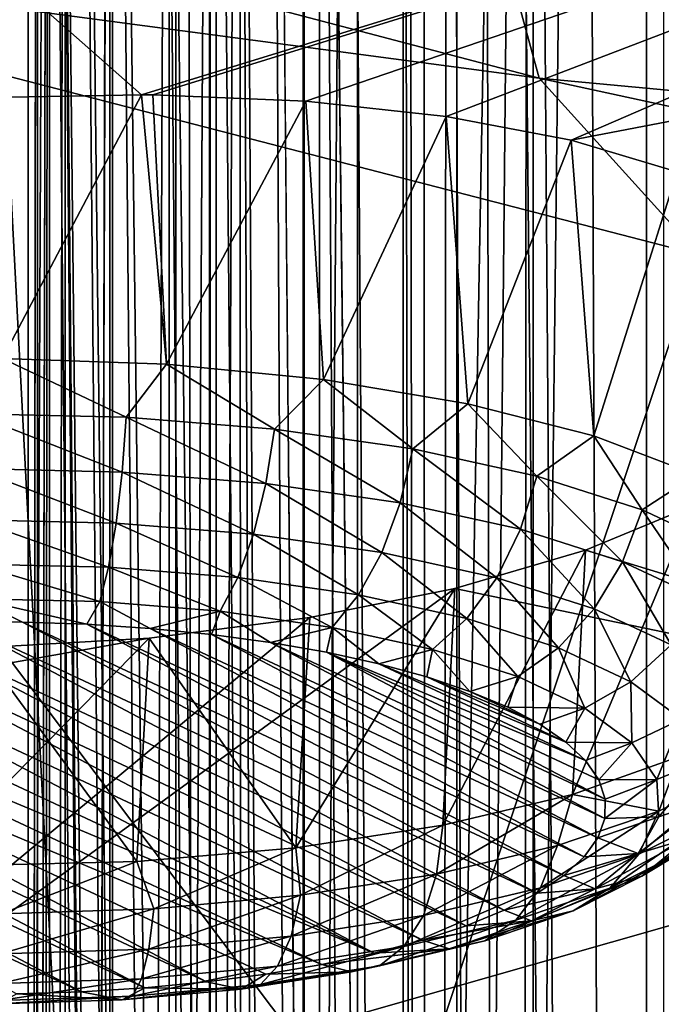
# Model space of a CAD drawing. Header units: millimetres. Extents: x -24 to 24, y 0 to 188.
# Tile 54 of 256: x -15.511 to -14.655, y 131.354 to 132.666. Entities that reach past the tile are written whole.
import ezdxf

# ---------------------------------------------------------------- set-up
doc = ezdxf.new("R2010")
doc.units = ezdxf.units.MM
doc.header["$LTSCALE"] = 58.620611
for name, color, linetype in [('11', 7, 'CONTINUOUS'), ('13', 7, 'CONTINUOUS'), ('147', 7, 'CONTINUOUS'), ('153', 7, 'CONTINUOUS'), ('162', 7, 'CONTINUOUS'), ('163', 7, 'CONTINUOUS'), ('194', 7, 'CONTINUOUS'), ('197', 7, 'CONTINUOUS'), ('2', 7, 'CONTINUOUS'), ('201', 7, 'CONTINUOUS'), ('211', 7, 'CONTINUOUS'), ('253', 7, 'CONTINUOUS'), ('27', 7, 'CONTINUOUS'), ('376', 7, 'CONTINUOUS'), ('377', 7, 'CONTINUOUS'), ('378', 7, 'CONTINUOUS'), ('379', 7, 'CONTINUOUS'), ('380', 7, 'CONTINUOUS'), ('64', 7, 'CONTINUOUS')]:
    doc.layers.add(name, color=color, linetype=linetype)

msp = doc.modelspace()

# ---------------------------------------------------------------- linework, layer by layer
at = {"layer": '11', "color": 7, "linetype": 'CONTINUOUS'}
for points in [[(-15.5, 134.7522, 107.5538), (-15.4999, 111.8318, 101.9307), (-15.5, 125.1866, 110.5698), (-15.5, 134.7522, 107.5538)], [(-15.4999, 111.8318, 101.9307), (-15.5, 134.7522, 107.5538), (-15.4998, 128.7754, 88.5988), (-15.4999, 111.8318, 101.9307)]]:
    msp.add_3dface(points, dxfattribs=at)
at = {"layer": '13', "color": 7, "linetype": 'CONTINUOUS'}
for points in [[(-14.6763, 135.8846, 107.721), (-14.6707, 114.1514, 114.5735), (-14.5808, 136.0038, 107.6835), (-14.6763, 135.8846, 107.721)], [(-14.6707, 114.1514, 114.5735), (-14.4214, 113.7119, 114.7121), (-14.5808, 136.0038, 107.6835), (-14.6707, 114.1514, 114.5735)], [(-14.7606, 135.7579, 107.761), (-14.6707, 114.1514, 114.5735), (-14.6763, 135.8846, 107.721), (-14.7606, 135.7579, 107.761)], [(-14.833, 135.6246, 107.803), (-14.6707, 114.1514, 114.5735), (-14.7606, 135.7579, 107.761), (-14.833, 135.6246, 107.803)], [(-14.8929, 135.4858, 107.8468), (-14.8525, 114.6201, 114.4257), (-14.833, 135.6246, 107.803), (-14.8929, 135.4858, 107.8468)], [(-14.8525, 114.6201, 114.4257), (-14.6707, 114.1514, 114.5735), (-14.833, 135.6246, 107.803), (-14.8525, 114.6201, 114.4257)], [(-14.9398, 135.3428, 107.8919), (-14.8525, 114.6201, 114.4257), (-14.8929, 135.4858, 107.8468), (-14.9398, 135.3428, 107.8919)], [(-14.9733, 135.1969, 107.9379), (-14.963, 115.1087, 114.2717), (-14.9398, 135.3428, 107.8919), (-14.9733, 135.1969, 107.9379)], [(-14.963, 115.1087, 114.2717), (-14.8525, 114.6201, 114.4257), (-14.9398, 135.3428, 107.8919), (-14.963, 115.1087, 114.2717)], [(-14.9933, 135.0497, 107.9843), (-14.963, 115.1087, 114.2717), (-14.9733, 135.1969, 107.9379), (-14.9933, 135.0497, 107.9843)], [(-15, 134.9025, 108.0307), (-14.963, 115.1087, 114.2717), (-14.9933, 135.0497, 107.9843), (-15, 134.9025, 108.0307)], [(-15, 125.2575, 111.0718), (-14.963, 115.1087, 114.2717), (-15, 134.9025, 108.0307), (-15, 125.2575, 111.0718)]]:
    msp.add_3dface(points, dxfattribs=at)
at = {"layer": '147', "color": 7, "linetype": 'CONTINUOUS'}
for points in [[(-15.0919, 125.4337, 111.5404), (-15.1798, 135.0402, 108.5115), (-10.9853, 126.1632, 111.3104), (-15.0919, 125.4337, 111.5404)], [(-10.9853, 126.1632, 111.3104), (-15.1798, 135.0402, 108.5115), (-10.4832, 127.3104, 110.9487), (-10.9853, 126.1632, 111.3104)], [(-10.4832, 127.3104, 110.9487), (-15.1798, 135.0402, 108.5115), (-9.85, 128.3969, 110.6062), (-10.4832, 127.3104, 110.9487)], [(-9.85, 128.3969, 110.6062), (-15.1798, 135.0402, 108.5115), (-9.0934, 129.4091, 110.287), (-9.85, 128.3969, 110.6062)], [(-9.0934, 129.4091, 110.287), (-15.1798, 135.0402, 108.5115), (-8.223, 130.3344, 109.9953), (-9.0934, 129.4091, 110.287)], [(-8.223, 130.3344, 109.9953), (-15.1798, 135.0402, 108.5115), (-7.2497, 131.1612, 109.7346), (-8.223, 130.3344, 109.9953)], [(-7.2497, 131.1612, 109.7346), (-15.1798, 135.0402, 108.5115), (-6.1857, 131.8791, 109.5082), (-7.2497, 131.1612, 109.7346)], [(-6.1857, 131.8791, 109.5082), (-15.1798, 135.0402, 108.5115), (-5.0443, 132.4791, 109.319), (-6.1857, 131.8791, 109.5082)], [(-5.0443, 132.4791, 109.319), (-15.1798, 135.0402, 108.5115), (-3.8396, 132.9538, 109.1694), (-5.0443, 132.4791, 109.319)]]:
    msp.add_3dface(points, dxfattribs=at)
at = {"layer": '153', "color": 7, "linetype": 'CONTINUOUS'}
for points in [[(-15.4696, 135.1049, 108.7246), (-15.3028, 115.7859, 114.8969), (-15.4798, 135.128, 108.7984), (-15.4696, 135.1049, 108.7246)], [(-15.2627, 115.7412, 114.754), (-15.2927, 115.7628, 114.8232), (-15.4696, 135.1049, 108.7246), (-15.2627, 115.7412, 114.754)], [(-15.4397, 135.0833, 108.6554), (-15.2627, 115.7412, 114.754), (-15.4696, 135.1049, 108.7246), (-15.4397, 135.0833, 108.6554)], [(-15.2927, 115.7628, 114.8232), (-15.3028, 115.7859, 114.8969), (-15.4696, 135.1049, 108.7246), (-15.2927, 115.7628, 114.8232)], [(-15.215, 115.7229, 114.6945), (-15.2627, 115.7412, 114.754), (-15.4397, 135.0833, 108.6554), (-15.215, 115.7229, 114.6945)], [(-15.392, 135.065, 108.596), (-15.215, 115.7229, 114.6945), (-15.4397, 135.0833, 108.6554), (-15.392, 135.065, 108.596)], [(-15.1529, 115.7091, 114.6488), (-15.215, 115.7229, 114.6945), (-15.392, 135.065, 108.596), (-15.1529, 115.7091, 114.6488)], [(-15.3298, 135.0512, 108.5503), (-15.1529, 115.7091, 114.6488), (-15.392, 135.065, 108.596), (-15.3298, 135.0512, 108.5503)], [(-15.0805, 115.7007, 114.62), (-15.1529, 115.7091, 114.6488), (-15.3298, 135.0512, 108.5503), (-15.0805, 115.7007, 114.62)], [(-15.2574, 135.0427, 108.5215), (-15.0805, 115.7007, 114.62), (-15.3298, 135.0512, 108.5503), (-15.2574, 135.0427, 108.5215)], [(-15.1798, 135.0402, 108.5115), (-15.0805, 115.7007, 114.62), (-15.2574, 135.0427, 108.5215), (-15.1798, 135.0402, 108.5115)], [(-15.1798, 135.0402, 108.5115), (-15.0919, 125.4337, 111.5404), (-15.0805, 115.7007, 114.62), (-15.1798, 135.0402, 108.5115)]]:
    msp.add_3dface(points, dxfattribs=at)
at = {"layer": '162', "color": 7, "linetype": 'CONTINUOUS'}
for points in [[(-15.3028, 115.7859, 114.8969), (-15.2573, 115.2448, 115.0676), (-15.3028, 143.8288, 203.8377), (-15.3028, 115.7859, 114.8969)], [(-15.3028, 143.8288, 203.8377), (-15.2573, 115.2448, 115.0676), (-15.2588, 143.2967, 204.0054), (-15.3028, 143.8288, 203.8377)], [(-15.2588, 143.2967, 204.0054), (-15.2573, 115.2448, 115.0676), (-15.2573, 143.2877, 204.0083), (-15.2588, 143.2967, 204.0054)], [(-15.2573, 115.2448, 115.0676), (-15.1318, 114.7152, 115.2345), (-15.2573, 143.2877, 204.0083), (-15.2573, 115.2448, 115.0676)], [(-15.2573, 143.2877, 204.0083), (-15.1318, 114.7152, 115.2345), (-15.1339, 142.7647, 204.1732), (-15.2573, 143.2877, 204.0083)], [(-15.1339, 142.7647, 204.1732), (-15.1318, 114.7152, 115.2345), (-15.1318, 142.7581, 204.1753), (-15.1339, 142.7647, 204.1732)], [(-15.1318, 114.7152, 115.2345), (-14.9287, 114.2081, 115.3944), (-15.1318, 142.7581, 204.1753), (-15.1318, 114.7152, 115.2345)], [(-15.1318, 142.7581, 204.1753), (-14.9287, 114.2081, 115.3944), (-14.9282, 142.25, 204.3355), (-15.1318, 142.7581, 204.1753)], [(-14.9287, 114.2081, 115.3944), (-14.6522, 113.7335, 115.5441), (-14.9282, 142.25, 204.3355), (-14.9287, 114.2081, 115.3944)], [(-14.9282, 142.25, 204.3355), (-14.6522, 113.7335, 115.5441), (-14.6522, 141.7764, 204.4848), (-14.9282, 142.25, 204.3355)]]:
    msp.add_3dface(points, dxfattribs=at)
at = {"layer": '163', "color": 7, "linetype": 'CONTINUOUS'}
msp.add_3dface([(-15.4798, 135.128, 108.7984), (-15.3028, 115.7859, 114.8969), (-15.3028, 143.8288, 203.8377), (-15.4798, 135.128, 108.7984)], dxfattribs=at)
at = {"layer": '194', "color": 7, "linetype": 'CONTINUOUS'}
for points in [[(-16.2528, 132.7789, 216.966), (-14.605, 132.3531, 215.6154), (-15.0122, 131.134, 218.074), (-16.2528, 132.7789, 216.966)], [(-15.7854, 131.3534, 218.7698), (-16.2528, 132.7789, 216.966), (-15.0122, 131.134, 218.074), (-15.7854, 131.3534, 218.7698)], [(-15.0122, 131.134, 218.074), (-14.605, 132.3531, 215.6154), (-14.2054, 130.9258, 217.4138), (-15.0122, 131.134, 218.074)]]:
    msp.add_3dface(points, dxfattribs=at)
at = {"layer": '197', "color": 7, "linetype": 'CONTINUOUS'}
for points in [[(-17.0585, 131.619, 220.4679), (-15.6381, 131.1543, 218.9941), (-15.4938, 131.0103, 219.263), (-17.0585, 131.619, 220.4679)], [(-16.8936, 131.4701, 220.7216), (-17.0585, 131.619, 220.4679), (-15.4938, 131.0103, 219.263), (-16.8936, 131.4701, 220.7216)]]:
    msp.add_3dface(points, dxfattribs=at)
at = {"layer": '2', "color": 7, "linetype": 'CONTINUOUS'}
for points in [[(-16.3371, 148, -17.921), (-14.6139, 148, -19.3519), (-16.3371, 0.5, -17.921), (-16.3371, 148, -17.921)], [(-16.3371, 0.5, -17.921), (-14.6139, 148, -19.3519), (-14.6139, 0.5, -19.3519), (-16.3371, 0.5, -17.921)], [(-14.6139, 148, 19.3519), (-16.3371, 148, 17.921), (-15.0579, 123.5501, 19.0084), (-14.6139, 148, 19.3519)], [(-15.0579, 123.5501, 19.0084), (-16.3371, 148, 17.921), (-15.3233, 123.4853, 18.7952), (-15.0579, 123.5501, 19.0084)], [(-15.3233, 123.4853, 18.7952), (-16.3371, 148, 17.921), (-15.8624, 123.3336, 18.3424), (-15.3233, 123.4853, 18.7952)], [(-14.1955, 123.715, 19.6609), (-14.6139, 148, 19.3519), (-15.0579, 123.5501, 19.0084), (-14.1955, 123.715, 19.6609)]]:
    msp.add_3dface(points, dxfattribs=at)
at = {"layer": '201', "color": 7, "linetype": 'CONTINUOUS'}
for points in [[(-14.8183, 132.5886, 215.5428), (-16.2528, 132.7789, 216.966), (-16.4909, 133.0278, 216.9357), (-14.8183, 132.5886, 215.5428)], [(-14.8183, 132.5886, 215.5428), (-16.4909, 133.0278, 216.9357), (-14.8813, 132.8176, 215.3955), (-14.8183, 132.5886, 215.5428)], [(-13.0731, 132.4255, 214.152), (-14.8183, 132.5886, 215.5428), (-14.8813, 132.8176, 215.3955), (-13.0731, 132.4255, 214.152)], [(-13.0731, 132.4255, 214.152), (-14.8813, 132.8176, 215.3955), (-13.1202, 132.6743, 214.0335), (-13.0731, 132.4255, 214.152)], [(-14.605, 132.3531, 215.6154), (-16.2528, 132.7789, 216.966), (-14.8183, 132.5886, 215.5428), (-14.605, 132.3531, 215.6154)], [(-13.0169, 132.1982, 214.3045), (-14.605, 132.3531, 215.6154), (-14.8183, 132.5886, 215.5428), (-13.0169, 132.1982, 214.3045)], [(-13.0169, 132.1982, 214.3045), (-14.8183, 132.5886, 215.5428), (-13.0731, 132.4255, 214.152), (-13.0169, 132.1982, 214.3045)]]:
    msp.add_3dface(points, dxfattribs=at)
at = {"layer": '211', "color": 7, "linetype": 'CONTINUOUS'}
for points in [[(-16.8936, 131.4701, 220.7216), (-15.4938, 131.0103, 219.263), (-14.6872, 130.3159, 221.8658), (-16.8936, 131.4701, 220.7216)], [(-15.9214, 130.7681, 223.3), (-16.8936, 131.4701, 220.7216), (-15.3227, 130.5375, 222.5685), (-15.9214, 130.7681, 223.3)], [(-15.3227, 130.5375, 222.5685), (-16.8936, 131.4701, 220.7216), (-14.6872, 130.3159, 221.8658), (-15.3227, 130.5375, 222.5685)]]:
    msp.add_3dface(points, dxfattribs=at)
at = {"layer": '253', "color": 7, "linetype": 'CONTINUOUS'}
for points in [[(-15.3488, 132.5664, 228.8588), (-12.8822, 133.3258, 230.4972), (-15.802, 132.9658, 230.1259), (-15.3488, 132.5664, 228.8588)], [(-15.3335, 132.5662, 228.8559), (-12.8822, 133.3258, 230.4972), (-15.3488, 132.5664, 228.8588), (-15.3335, 132.5662, 228.8559)], [(-15.1298, 132.5576, 228.7971), (-12.8822, 133.3258, 230.4972), (-15.3335, 132.5662, 228.8559), (-15.1298, 132.5576, 228.7971)], [(-14.9425, 132.5372, 228.7055), (-12.8822, 133.3258, 230.4972), (-15.1298, 132.5576, 228.7971), (-14.9425, 132.5372, 228.7055)], [(-14.7759, 132.5057, 228.5841), (-12.8822, 133.3258, 230.4972), (-14.9425, 132.5372, 228.7055), (-14.7759, 132.5057, 228.5841)], [(-12.4188, 132.9576, 229.3294), (-12.8822, 133.3258, 230.4972), (-14.7759, 132.5057, 228.5841), (-12.4188, 132.9576, 229.3294)], [(-15.3488, 132.5664, 228.8588), (-15.802, 132.9658, 230.1259), (-15.5491, 132.5625, 228.8784), (-15.3488, 132.5664, 228.8588)], [(-14.6344, 132.4637, 228.4365), (-12.4188, 132.9576, 229.3294), (-14.7759, 132.5057, 228.5841), (-14.6344, 132.4637, 228.4365)], [(-14.7564, 131.9591, 226.9829), (-13.8552, 131.6836, 226.0592), (-14.6124, 132.0189, 227.1373), (-14.7564, 131.9591, 226.9829)], [(-14.9308, 131.9082, 226.8561), (-13.8552, 131.6836, 226.0592), (-14.7564, 131.9591, 226.9829), (-14.9308, 131.9082, 226.8561)], [(-16.1305, 131.0354, 224.2967), (-13.8552, 131.6836, 226.0592), (-14.9308, 131.9082, 226.8561), (-16.1305, 131.0354, 224.2967)], [(-15.1241, 131.8693, 226.7647), (-16.1305, 131.0354, 224.2967), (-14.9308, 131.9082, 226.8561), (-15.1241, 131.8693, 226.7647)], [(-15.3384, 131.8421, 226.7081), (-16.1305, 131.0354, 224.2967), (-15.1241, 131.8693, 226.7647), (-15.3384, 131.8421, 226.7081)], [(-17.1093, 131.5264, 225.854), (-16.1305, 131.0354, 224.2967), (-15.3384, 131.8421, 226.7081), (-17.1093, 131.5264, 225.854)], [(-15.5642, 131.8288, 226.6916), (-17.1093, 131.5264, 225.854), (-15.3384, 131.8421, 226.7081), (-15.5642, 131.8288, 226.6916)], [(-13.8552, 131.6836, 226.0592), (-16.1305, 131.0354, 224.2967), (-13.6349, 131.2369, 224.7434), (-13.8552, 131.6836, 226.0592)]]:
    msp.add_3dface(points, dxfattribs=at)
at = {"layer": '27', "color": 7, "linetype": 'CONTINUOUS'}
for points in [[(-14.5521, 136.5267, 106.9943), (-14.8256, 112.9454, 32.9842), (-14.8266, 136.303, 107.0648), (-14.5521, 136.5267, 106.9943)], [(-14.5511, 113.169, 32.9137), (-14.8256, 112.9454, 32.9842), (-14.5521, 136.5267, 106.9943), (-14.5511, 113.169, 32.9137)], [(-14.8266, 136.303, 107.0648), (-15.0599, 112.6835, 33.0668), (-15.0609, 136.0413, 107.1474), (-14.8266, 136.303, 107.0648)], [(-14.8256, 112.9454, 32.9842), (-15.0599, 112.6835, 33.0668), (-14.8266, 136.303, 107.0648), (-14.8256, 112.9454, 32.9842)], [(-15.0609, 136.0413, 107.1474), (-15.2485, 112.3899, 33.1594), (-15.2495, 135.7476, 107.24), (-15.0609, 136.0413, 107.1474)], [(-15.0599, 112.6835, 33.0668), (-15.2485, 112.3899, 33.1594), (-15.0609, 136.0413, 107.1474), (-15.0599, 112.6835, 33.0668)], [(-15.2495, 135.7476, 107.24), (-15.3865, 112.0717, 33.2597), (-15.3876, 135.4295, 107.3403), (-15.2495, 135.7476, 107.24)], [(-15.2485, 112.3899, 33.1594), (-15.3865, 112.0717, 33.2597), (-15.2495, 135.7476, 107.24), (-15.2485, 112.3899, 33.1594)], [(-15.3876, 135.4295, 107.3403), (-15.4707, 111.7369, 33.3653), (-15.4718, 135.0947, 107.4458), (-15.3876, 135.4295, 107.3403)], [(-15.3865, 112.0717, 33.2597), (-15.4707, 111.7369, 33.3653), (-15.3876, 135.4295, 107.3403), (-15.3865, 112.0717, 33.2597)], [(-15.4998, 128.7754, 88.5988), (-15.5, 134.7522, 107.5538), (-15.4718, 135.0947, 107.4458), (-15.4998, 128.7754, 88.5988)], [(-15.4992, 122.8854, 69.9195), (-15.4998, 128.7754, 88.5988), (-15.4718, 135.0947, 107.4458), (-15.4992, 122.8854, 69.9195)], [(-15.4988, 111.3936, 33.4735), (-15.4992, 122.8854, 69.9195), (-15.4718, 135.0947, 107.4458), (-15.4988, 111.3936, 33.4735)], [(-15.4707, 111.7369, 33.3653), (-15.4988, 111.3936, 33.4735), (-15.4718, 135.0947, 107.4458), (-15.4707, 111.7369, 33.3653)]]:
    msp.add_3dface(points, dxfattribs=at)
at = {"layer": '376', "color": 7, "linetype": 'CONTINUOUS'}
for points in [[(-15.7646, 131.8556, 228.7269), (-15.8469, 131.8476, 228.7018), (-14.9742, 131.4393, 227.4066), (-15.7646, 131.8556, 228.7269)], [(-15.6801, 131.8609, 228.7437), (-15.7646, 131.8556, 228.7269), (-14.916, 131.4585, 227.4675), (-15.6801, 131.8609, 228.7437)], [(-14.916, 131.4585, 227.4675), (-15.7646, 131.8556, 228.7269), (-14.9742, 131.4393, 227.4066), (-14.916, 131.4585, 227.4675)], [(-15.5941, 131.8635, 228.752), (-15.6801, 131.8609, 228.7437), (-14.8649, 131.4794, 227.5339), (-15.5941, 131.8635, 228.752)], [(-14.8649, 131.4794, 227.5339), (-15.6801, 131.8609, 228.7437), (-14.916, 131.4585, 227.4675), (-14.8649, 131.4794, 227.5339)], [(-15.5077, 131.8633, 228.7516), (-15.5941, 131.8635, 228.752), (-14.8213, 131.5018, 227.6051), (-15.5077, 131.8633, 228.7516)], [(-14.8213, 131.5018, 227.6051), (-15.5941, 131.8635, 228.752), (-14.8649, 131.4794, 227.5339), (-14.8213, 131.5018, 227.6051)], [(-15.4218, 131.8605, 228.7426), (-15.5077, 131.8633, 228.7516), (-14.7857, 131.5255, 227.6802), (-15.4218, 131.8605, 228.7426)], [(-14.7857, 131.5255, 227.6802), (-15.5077, 131.8633, 228.7516), (-14.8213, 131.5018, 227.6051), (-14.7857, 131.5255, 227.6802)], [(-15.3374, 131.855, 228.7251), (-15.4218, 131.8605, 228.7426), (-14.7586, 131.5502, 227.7584), (-15.3374, 131.855, 228.7251)], [(-14.7586, 131.5502, 227.7584), (-15.4218, 131.8605, 228.7426), (-14.7857, 131.5255, 227.6802), (-14.7586, 131.5502, 227.7584)], [(-15.2553, 131.8469, 228.6993), (-15.3374, 131.855, 228.7251), (-14.7402, 131.5756, 227.8389), (-15.2553, 131.8469, 228.6993)], [(-14.7402, 131.5756, 227.8389), (-15.3374, 131.855, 228.7251), (-14.7586, 131.5502, 227.7584), (-14.7402, 131.5756, 227.8389)], [(-15.8469, 131.8476, 228.7018), (-15.926, 131.8372, 228.6686), (-15.0386, 131.422, 227.3518), (-15.8469, 131.8476, 228.7018)], [(-14.9742, 131.4393, 227.4066), (-15.8469, 131.8476, 228.7018), (-15.0386, 131.422, 227.3518), (-14.9742, 131.4393, 227.4066)], [(-15.1766, 131.8362, 228.6655), (-15.2553, 131.8469, 228.6993), (-14.7307, 131.6014, 227.9208), (-15.1766, 131.8362, 228.6655)], [(-14.7307, 131.6014, 227.9208), (-15.2553, 131.8469, 228.6993), (-14.7402, 131.5756, 227.8389), (-14.7307, 131.6014, 227.9208)], [(-15.926, 131.8372, 228.6686), (-16.0006, 131.8244, 228.6279), (-15.0386, 131.422, 227.3518), (-15.926, 131.8372, 228.6686)], [(-15.1019, 131.8231, 228.6239), (-15.1766, 131.8362, 228.6655), (-14.7303, 131.6274, 228.0032), (-15.1019, 131.8231, 228.6239)], [(-14.7303, 131.6274, 228.0032), (-15.1766, 131.8362, 228.6655), (-14.7307, 131.6014, 227.9208), (-14.7303, 131.6274, 228.0032)], [(-16.0703, 131.8093, 228.5801), (-15.1084, 131.4069, 227.304), (-16.0006, 131.8244, 228.6279), (-16.0703, 131.8093, 228.5801)], [(-16.0006, 131.8244, 228.6279), (-15.1084, 131.4069, 227.304), (-15.0386, 131.422, 227.3518), (-16.0006, 131.8244, 228.6279)], [(-15.0323, 131.8077, 228.5752), (-15.1019, 131.8231, 228.6239), (-14.7565, 131.6787, 228.1659), (-15.0323, 131.8077, 228.5752)], [(-14.7565, 131.6787, 228.1659), (-15.1019, 131.8231, 228.6239), (-14.7389, 131.6532, 228.0852), (-14.7565, 131.6787, 228.1659)], [(-14.7389, 131.6532, 228.0852), (-15.1019, 131.8231, 228.6239), (-14.7303, 131.6274, 228.0032), (-14.7389, 131.6532, 228.0852)], [(-16.1348, 131.792, 228.5253), (-15.262, 131.3836, 227.2301), (-16.0703, 131.8093, 228.5801), (-16.1348, 131.792, 228.5253)], [(-15.183, 131.3941, 227.2633), (-15.1084, 131.4069, 227.304), (-16.0703, 131.8093, 228.5801), (-15.183, 131.3941, 227.2633)], [(-15.262, 131.3836, 227.2301), (-15.183, 131.3941, 227.2633), (-16.0703, 131.8093, 228.5801), (-15.262, 131.3836, 227.2301)], [(-14.9683, 131.7903, 228.5198), (-15.0323, 131.8077, 228.5752), (-14.7828, 131.7034, 228.2444), (-14.9683, 131.7903, 228.5198)], [(-14.7828, 131.7034, 228.2444), (-15.0323, 131.8077, 228.5752), (-14.7565, 131.6787, 228.1659), (-14.7828, 131.7034, 228.2444)], [(-16.193, 131.7728, 228.4644), (-15.3443, 131.3757, 227.205), (-16.1348, 131.792, 228.5253), (-16.193, 131.7728, 228.4644)], [(-15.3443, 131.3757, 227.205), (-15.262, 131.3836, 227.2301), (-16.1348, 131.792, 228.5253), (-15.3443, 131.3757, 227.205)], [(-14.9108, 131.7709, 228.4583), (-14.9683, 131.7903, 228.5198), (-14.8175, 131.7272, 228.3198), (-14.9108, 131.7709, 228.4583)], [(-14.8175, 131.7272, 228.3198), (-14.9683, 131.7903, 228.5198), (-14.7828, 131.7034, 228.2444), (-14.8175, 131.7272, 228.3198)], [(-16.2441, 131.7518, 228.398), (-15.4289, 131.3704, 227.1882), (-16.193, 131.7728, 228.4644), (-16.2441, 131.7518, 228.398)], [(-15.4289, 131.3704, 227.1882), (-15.3443, 131.3757, 227.205), (-16.193, 131.7728, 228.4644), (-15.4289, 131.3704, 227.1882)], [(-14.8604, 131.7498, 228.3914), (-14.9108, 131.7709, 228.4583), (-14.8175, 131.7272, 228.3198), (-14.8604, 131.7498, 228.3914)], [(-15.5149, 131.3678, 227.1799), (-15.4289, 131.3704, 227.1882), (-16.2441, 131.7518, 228.398), (-15.5149, 131.3678, 227.1799)]]:
    msp.add_3dface(points, dxfattribs=at)
at = {"layer": '377', "color": 7, "linetype": 'CONTINUOUS'}
for points in [[(-15.3691, 132.1364, 228.9476), (-15.5344, 132.2147, 228.9554), (-15.5731, 132.1411, 228.9624), (-15.3691, 132.1364, 228.9476)], [(-15.3156, 132.2071, 228.931), (-15.5344, 132.2147, 228.9554), (-15.3691, 132.1364, 228.9476), (-15.3156, 132.2071, 228.931)], [(-15.1715, 132.1206, 228.8974), (-15.3156, 132.2071, 228.931), (-15.3691, 132.1364, 228.9476), (-15.1715, 132.1206, 228.8974)], [(-15.1059, 132.1867, 228.8665), (-15.3156, 132.2071, 228.931), (-15.1715, 132.1206, 228.8974), (-15.1059, 132.1867, 228.8665)], [(-14.9869, 132.0941, 228.8134), (-15.1059, 132.1867, 228.8665), (-15.1715, 132.1206, 228.8974), (-14.9869, 132.0941, 228.8134)], [(-14.9135, 132.1544, 228.7641), (-15.1059, 132.1867, 228.8665), (-14.9869, 132.0941, 228.8134), (-14.9135, 132.1544, 228.7641)], [(-14.8216, 132.0579, 228.6985), (-14.9135, 132.1544, 228.7641), (-14.9869, 132.0941, 228.8134), (-14.8216, 132.0579, 228.6985)], [(-14.7457, 132.1115, 228.6279), (-14.9135, 132.1544, 228.7641), (-14.8216, 132.0579, 228.6985), (-14.7457, 132.1115, 228.6279)], [(-15.3691, 132.1364, 228.9476), (-15.5731, 132.1411, 228.9624), (-15.3746, 132.0634, 228.9368), (-15.3691, 132.1364, 228.9476)], [(-15.3746, 132.0634, 228.9368), (-15.5731, 132.1411, 228.9624), (-15.5726, 132.0679, 228.9511), (-15.3746, 132.0634, 228.9368)], [(-15.1828, 132.048, 228.8881), (-15.3691, 132.1364, 228.9476), (-15.3746, 132.0634, 228.9368), (-15.1828, 132.048, 228.8881)], [(-15.1715, 132.1206, 228.8974), (-15.3691, 132.1364, 228.9476), (-15.1828, 132.048, 228.8881), (-15.1715, 132.1206, 228.8974)], [(-15.0036, 132.0223, 228.8065), (-15.1715, 132.1206, 228.8974), (-15.1828, 132.048, 228.8881), (-15.0036, 132.0223, 228.8065)], [(-14.9869, 132.0941, 228.8134), (-15.1715, 132.1206, 228.8974), (-15.0036, 132.0223, 228.8065), (-14.9869, 132.0941, 228.8134)], [(-14.6812, 132.0131, 228.5565), (-14.7457, 132.1115, 228.6279), (-14.8216, 132.0579, 228.6985), (-14.6812, 132.0131, 228.5565)], [(-14.6089, 132.0595, 228.4631), (-14.7457, 132.1115, 228.6279), (-14.6812, 132.0131, 228.5565), (-14.6089, 132.0595, 228.4631)], [(-14.8432, 131.9871, 228.695), (-14.9869, 132.0941, 228.8134), (-15.0036, 132.0223, 228.8065), (-14.8432, 131.9871, 228.695)], [(-14.8216, 132.0579, 228.6985), (-14.9869, 132.0941, 228.8134), (-14.8432, 131.9871, 228.695), (-14.8216, 132.0579, 228.6985)], [(-15.3746, 132.0634, 228.9368), (-15.5726, 132.0679, 228.9511), (-15.3826, 131.9954, 228.9086), (-15.3746, 132.0634, 228.9368)], [(-15.3826, 131.9954, 228.9086), (-15.5726, 132.0679, 228.9511), (-15.5717, 131.9997, 228.9222), (-15.3826, 131.9954, 228.9086)], [(-15.1994, 131.9807, 228.862), (-15.3746, 132.0634, 228.9368), (-15.3826, 131.9954, 228.9086), (-15.1994, 131.9807, 228.862)], [(-15.1828, 132.048, 228.8881), (-15.3746, 132.0634, 228.9368), (-15.1994, 131.9807, 228.862), (-15.1828, 132.048, 228.8881)], [(-15.0282, 131.9561, 228.7841), (-15.1828, 132.048, 228.8881), (-15.1994, 131.9807, 228.862), (-15.0282, 131.9561, 228.7841)], [(-15.0036, 132.0223, 228.8065), (-15.1828, 132.048, 228.8881), (-15.0282, 131.9561, 228.7841), (-15.0036, 132.0223, 228.8065)], [(-14.7071, 131.9437, 228.5573), (-14.8216, 132.0579, 228.6985), (-14.8432, 131.9871, 228.695), (-14.7071, 131.9437, 228.5573)], [(-14.6812, 132.0131, 228.5565), (-14.8216, 132.0579, 228.6985), (-14.7071, 131.9437, 228.5573), (-14.6812, 132.0131, 228.5565)], [(-14.5707, 131.9614, 228.3924), (-14.6089, 132.0595, 228.4631), (-14.6812, 132.0131, 228.5565), (-14.5707, 131.9614, 228.3924)], [(-14.875, 131.9225, 228.6776), (-15.0036, 132.0223, 228.8065), (-15.0282, 131.9561, 228.7841), (-14.875, 131.9225, 228.6776)], [(-14.8432, 131.9871, 228.695), (-15.0036, 132.0223, 228.8065), (-14.875, 131.9225, 228.6776), (-14.8432, 131.9871, 228.695)], [(-14.5997, 131.8935, 228.398), (-14.6812, 132.0131, 228.5565), (-14.7071, 131.9437, 228.5573), (-14.5997, 131.8935, 228.398)], [(-14.5707, 131.9614, 228.3924), (-14.6812, 132.0131, 228.5565), (-14.5997, 131.8935, 228.398), (-14.5707, 131.9614, 228.3924)], [(-15.3826, 131.9954, 228.9086), (-15.5717, 131.9997, 228.9222), (-15.3927, 131.9366, 228.8647), (-15.3826, 131.9954, 228.9086)], [(-15.3927, 131.9366, 228.8647), (-15.5717, 131.9997, 228.9222), (-15.5707, 131.9406, 228.8776), (-15.3927, 131.9366, 228.8647)], [(-15.2203, 131.9228, 228.8209), (-15.3826, 131.9954, 228.9086), (-15.3927, 131.9366, 228.8647), (-15.2203, 131.9228, 228.8209)], [(-15.1994, 131.9807, 228.862), (-15.3826, 131.9954, 228.9086), (-15.2203, 131.9228, 228.8209), (-15.1994, 131.9807, 228.862)], [(-14.7449, 131.8811, 228.546), (-14.8432, 131.9871, 228.695), (-14.875, 131.9225, 228.6776), (-14.7449, 131.8811, 228.546)], [(-14.7071, 131.9437, 228.5573), (-14.8432, 131.9871, 228.695), (-14.7449, 131.8811, 228.546), (-14.7071, 131.9437, 228.5573)], [(-15.0592, 131.8996, 228.7476), (-15.1994, 131.9807, 228.862), (-15.2203, 131.9228, 228.8209), (-15.0592, 131.8996, 228.7476)], [(-15.0282, 131.9561, 228.7841), (-15.1994, 131.9807, 228.862), (-15.0592, 131.8996, 228.7476), (-15.0282, 131.9561, 228.7841)], [(-14.9149, 131.868, 228.6473), (-15.0282, 131.9561, 228.7841), (-15.0592, 131.8996, 228.7476), (-14.9149, 131.868, 228.6473)], [(-14.875, 131.9225, 228.6776), (-15.0282, 131.9561, 228.7841), (-14.9149, 131.868, 228.6473), (-14.875, 131.9225, 228.6776)], [(-14.6424, 131.8331, 228.3938), (-14.7071, 131.9437, 228.5573), (-14.7449, 131.8811, 228.546), (-14.6424, 131.8331, 228.3938)], [(-14.5997, 131.8935, 228.398), (-14.7071, 131.9437, 228.5573), (-14.6424, 131.8331, 228.3938), (-14.5997, 131.8935, 228.398)], [(-15.5696, 131.8943, 228.8198), (-15.4043, 131.8906, 228.8078), (-15.5707, 131.9406, 228.8776), (-15.5696, 131.8943, 228.8198)], [(-15.4043, 131.8906, 228.8078), (-15.3927, 131.9366, 228.8647), (-15.5707, 131.9406, 228.8776), (-15.4043, 131.8906, 228.8078)], [(-15.4043, 131.8906, 228.8078), (-15.2441, 131.8777, 228.7671), (-15.3927, 131.9366, 228.8647), (-15.4043, 131.8906, 228.8078)], [(-15.2441, 131.8777, 228.7671), (-15.2203, 131.9228, 228.8209), (-15.3927, 131.9366, 228.8647), (-15.2441, 131.8777, 228.7671)], [(-15.2441, 131.8777, 228.7671), (-15.0945, 131.8563, 228.6991), (-15.2203, 131.9228, 228.8209), (-15.2441, 131.8777, 228.7671)], [(-15.0945, 131.8563, 228.6991), (-15.0592, 131.8996, 228.7476), (-15.2203, 131.9228, 228.8209), (-15.0945, 131.8563, 228.6991)], [(-14.7925, 131.829, 228.5234), (-14.875, 131.9225, 228.6776), (-14.9149, 131.868, 228.6473), (-14.7925, 131.829, 228.5234)], [(-14.7449, 131.8811, 228.546), (-14.875, 131.9225, 228.6776), (-14.7925, 131.829, 228.5234), (-14.7449, 131.8811, 228.546)], [(-15.5941, 131.8635, 228.752), (-15.5077, 131.8633, 228.7516), (-15.5696, 131.8943, 228.8198), (-15.5941, 131.8635, 228.752)], [(-15.5077, 131.8633, 228.7516), (-15.4218, 131.8605, 228.7426), (-15.5696, 131.8943, 228.8198), (-15.5077, 131.8633, 228.7516)], [(-15.5696, 131.8943, 228.8198), (-15.4218, 131.8605, 228.7426), (-15.4043, 131.8906, 228.8078), (-15.5696, 131.8943, 228.8198)], [(-15.4218, 131.8605, 228.7426), (-15.3374, 131.855, 228.7251), (-15.4043, 131.8906, 228.8078), (-15.4218, 131.8605, 228.7426)], [(-15.4043, 131.8906, 228.8078), (-15.3374, 131.855, 228.7251), (-15.2441, 131.8777, 228.7671), (-15.4043, 131.8906, 228.8078)], [(-15.0945, 131.8563, 228.6991), (-14.9606, 131.8269, 228.6059), (-15.0592, 131.8996, 228.7476), (-15.0945, 131.8563, 228.6991)], [(-14.9606, 131.8269, 228.6059), (-14.9149, 131.868, 228.6473), (-15.0592, 131.8996, 228.7476), (-14.9606, 131.8269, 228.6059)], [(-15.3374, 131.855, 228.7251), (-15.2553, 131.8469, 228.6993), (-15.2441, 131.8777, 228.7671), (-15.3374, 131.855, 228.7251)], [(-15.2553, 131.8469, 228.6993), (-15.1766, 131.8362, 228.6655), (-15.2441, 131.8777, 228.7671), (-15.2553, 131.8469, 228.6993)], [(-15.2441, 131.8777, 228.7671), (-15.1766, 131.8362, 228.6655), (-15.0945, 131.8563, 228.6991), (-15.2441, 131.8777, 228.7671)], [(-14.696, 131.7838, 228.3802), (-14.7449, 131.8811, 228.546), (-14.7925, 131.829, 228.5234), (-14.696, 131.7838, 228.3802)], [(-14.6424, 131.8331, 228.3938), (-14.7449, 131.8811, 228.546), (-14.696, 131.7838, 228.3802), (-14.6424, 131.8331, 228.3938)], [(-14.9606, 131.8269, 228.6059), (-14.8469, 131.7906, 228.4909), (-14.9149, 131.868, 228.6473), (-14.9606, 131.8269, 228.6059)], [(-14.8469, 131.7906, 228.4909), (-14.7925, 131.829, 228.5234), (-14.9149, 131.868, 228.6473), (-14.8469, 131.7906, 228.4909)], [(-15.1766, 131.8362, 228.6655), (-15.1019, 131.8231, 228.6239), (-15.0945, 131.8563, 228.6991), (-15.1766, 131.8362, 228.6655)], [(-15.1019, 131.8231, 228.6239), (-15.0323, 131.8077, 228.5752), (-15.0945, 131.8563, 228.6991), (-15.1019, 131.8231, 228.6239)], [(-15.0945, 131.8563, 228.6991), (-15.0323, 131.8077, 228.5752), (-14.9606, 131.8269, 228.6059), (-15.0945, 131.8563, 228.6991)], [(-15.0323, 131.8077, 228.5752), (-14.9683, 131.7903, 228.5198), (-14.9606, 131.8269, 228.6059), (-15.0323, 131.8077, 228.5752)], [(-14.9683, 131.7903, 228.5198), (-14.9108, 131.7709, 228.4583), (-14.9606, 131.8269, 228.6059), (-14.9683, 131.7903, 228.5198)], [(-14.9606, 131.8269, 228.6059), (-14.9108, 131.7709, 228.4583), (-14.8469, 131.7906, 228.4909), (-14.9606, 131.8269, 228.6059)], [(-14.8469, 131.7906, 228.4909), (-14.7573, 131.7487, 228.3579), (-14.7925, 131.829, 228.5234), (-14.8469, 131.7906, 228.4909)], [(-14.7573, 131.7487, 228.3579), (-14.696, 131.7838, 228.3802), (-14.7925, 131.829, 228.5234), (-14.7573, 131.7487, 228.3579)], [(-14.6287, 131.7341, 228.2225), (-14.6424, 131.8331, 228.3938), (-14.696, 131.7838, 228.3802), (-14.6287, 131.7341, 228.2225)], [(-14.9108, 131.7709, 228.4583), (-14.8604, 131.7498, 228.3914), (-14.8469, 131.7906, 228.4909), (-14.9108, 131.7709, 228.4583)], [(-14.8469, 131.7906, 228.4909), (-14.8604, 131.7498, 228.3914), (-14.7573, 131.7487, 228.3579), (-14.8469, 131.7906, 228.4909)], [(-14.7573, 131.7487, 228.3579), (-14.6948, 131.7025, 228.2115), (-14.696, 131.7838, 228.3802), (-14.7573, 131.7487, 228.3579)], [(-14.6948, 131.7025, 228.2115), (-14.6287, 131.7341, 228.2225), (-14.696, 131.7838, 228.3802), (-14.6948, 131.7025, 228.2115)], [(-14.8604, 131.7498, 228.3914), (-14.8175, 131.7272, 228.3198), (-14.7573, 131.7487, 228.3579), (-14.8604, 131.7498, 228.3914)], [(-14.8175, 131.7272, 228.3198), (-14.7828, 131.7034, 228.2444), (-14.7573, 131.7487, 228.3579), (-14.8175, 131.7272, 228.3198)], [(-14.7573, 131.7487, 228.3579), (-14.7828, 131.7034, 228.2444), (-14.6948, 131.7025, 228.2115), (-14.7573, 131.7487, 228.3579)], [(-14.6948, 131.7025, 228.2115), (-14.6616, 131.6537, 228.0566), (-14.6287, 131.7341, 228.2225), (-14.6948, 131.7025, 228.2115)], [(-14.6616, 131.6537, 228.0566), (-14.593, 131.6815, 228.0557), (-14.6287, 131.7341, 228.2225), (-14.6616, 131.6537, 228.0566)], [(-14.7828, 131.7034, 228.2444), (-14.7565, 131.6787, 228.1659), (-14.6948, 131.7025, 228.2115), (-14.7828, 131.7034, 228.2444)], [(-14.7565, 131.6787, 228.1659), (-14.7389, 131.6532, 228.0852), (-14.6948, 131.7025, 228.2115), (-14.7565, 131.6787, 228.1659)], [(-14.6948, 131.7025, 228.2115), (-14.7389, 131.6532, 228.0852), (-14.6616, 131.6537, 228.0566), (-14.6948, 131.7025, 228.2115)], [(-14.774, 131.6336, 227.1122), (-14.6312, 131.6841, 227.2723), (-14.6588, 131.6114, 227.2825), (-14.774, 131.6336, 227.1122)], [(-14.6616, 131.6537, 228.0566), (-14.6588, 131.6039, 227.8985), (-14.593, 131.6815, 228.0557), (-14.6616, 131.6537, 228.0566)], [(-14.6588, 131.6114, 227.2825), (-14.6312, 131.6841, 227.2723), (-14.5541, 131.6643, 227.4501), (-14.6588, 131.6114, 227.2825)], [(-14.6588, 131.6039, 227.8985), (-14.59, 131.6278, 227.8855), (-14.593, 131.6815, 228.0557), (-14.6588, 131.6039, 227.8985)], [(-14.6588, 131.6114, 227.2825), (-14.5541, 131.6643, 227.4501), (-14.6853, 131.5539, 227.3209), (-14.6588, 131.6114, 227.2825)], [(-14.6853, 131.5539, 227.3209), (-14.5541, 131.6643, 227.4501), (-14.5836, 131.6052, 227.4835), (-14.6853, 131.5539, 227.3209)], [(-14.7389, 131.6532, 228.0852), (-14.7303, 131.6274, 228.0032), (-14.6616, 131.6537, 228.0566), (-14.7389, 131.6532, 228.0852)], [(-14.7303, 131.6274, 228.0032), (-14.7307, 131.6014, 227.9208), (-14.6616, 131.6537, 228.0566), (-14.7303, 131.6274, 228.0032)], [(-14.6616, 131.6537, 228.0566), (-14.7307, 131.6014, 227.9208), (-14.6588, 131.6039, 227.8985), (-14.6616, 131.6537, 228.0566)], [(-14.9468, 131.5925, 226.9818), (-14.774, 131.6336, 227.1122), (-14.9552, 131.5274, 227.016), (-14.9468, 131.5925, 226.9818)], [(-14.9552, 131.5274, 227.016), (-14.774, 131.6336, 227.1122), (-14.7941, 131.5653, 227.1362), (-14.9552, 131.5274, 227.016)], [(-14.7941, 131.5653, 227.1362), (-14.774, 131.6336, 227.1122), (-14.6588, 131.6114, 227.2825), (-14.7941, 131.5653, 227.1362)], [(-14.6588, 131.6039, 227.8985), (-14.6865, 131.5547, 227.7427), (-14.59, 131.6278, 227.8855), (-14.6588, 131.6039, 227.8985)], [(-14.6865, 131.5547, 227.7427), (-14.6198, 131.5749, 227.7177), (-14.59, 131.6278, 227.8855), (-14.6865, 131.5547, 227.7427)], [(-14.7941, 131.5653, 227.1362), (-14.6588, 131.6114, 227.2825), (-14.8165, 131.5091, 227.1789), (-14.7941, 131.5653, 227.1362)], [(-14.8165, 131.5091, 227.1789), (-14.6588, 131.6114, 227.2825), (-14.6853, 131.5539, 227.3209), (-14.8165, 131.5091, 227.1789)], [(-14.7307, 131.6014, 227.9208), (-14.7402, 131.5756, 227.8389), (-14.6588, 131.6039, 227.8985), (-14.7307, 131.6014, 227.9208)], [(-14.6588, 131.6039, 227.8985), (-14.7402, 131.5756, 227.8389), (-14.6865, 131.5547, 227.7427), (-14.6588, 131.6039, 227.8985)], [(-14.6853, 131.5539, 227.3209), (-14.5836, 131.6052, 227.4835), (-14.7241, 131.5086, 227.3649), (-14.6853, 131.5539, 227.3209)], [(-14.7241, 131.5086, 227.3649), (-14.5836, 131.6052, 227.4835), (-14.627, 131.5576, 227.5202), (-14.7241, 131.5086, 227.3649)], [(-14.627, 131.5576, 227.5202), (-14.5615, 131.6111, 227.6899), (-14.6815, 131.5245, 227.5579), (-14.627, 131.5576, 227.5202)], [(-14.6815, 131.5245, 227.5579), (-14.5615, 131.6111, 227.6899), (-14.6198, 131.5749, 227.7177), (-14.6815, 131.5245, 227.5579)], [(-14.7402, 131.5756, 227.8389), (-14.7586, 131.5502, 227.7584), (-14.6865, 131.5547, 227.7427), (-14.7402, 131.5756, 227.8389)], [(-14.9552, 131.5274, 227.016), (-14.7941, 131.5653, 227.1362), (-14.9729, 131.4723, 227.0623), (-14.9552, 131.5274, 227.016)], [(-14.9729, 131.4723, 227.0623), (-14.7941, 131.5653, 227.1362), (-14.8165, 131.5091, 227.1789), (-14.9729, 131.4723, 227.0623)], [(-14.6865, 131.5547, 227.7427), (-14.7438, 131.5079, 227.5943), (-14.6198, 131.5749, 227.7177), (-14.6865, 131.5547, 227.7427)], [(-14.7438, 131.5079, 227.5943), (-14.6815, 131.5245, 227.5579), (-14.6198, 131.5749, 227.7177), (-14.7438, 131.5079, 227.5943)], [(-14.8165, 131.5091, 227.1789), (-14.6853, 131.5539, 227.3209), (-14.8495, 131.4659, 227.2292), (-14.8165, 131.5091, 227.1789)], [(-14.8495, 131.4659, 227.2292), (-14.6853, 131.5539, 227.3209), (-14.7241, 131.5086, 227.3649), (-14.8495, 131.4659, 227.2292)], [(-14.7586, 131.5502, 227.7584), (-14.7857, 131.5255, 227.6802), (-14.6865, 131.5547, 227.7427), (-14.7586, 131.5502, 227.7584)], [(-14.6865, 131.5547, 227.7427), (-14.7857, 131.5255, 227.6802), (-14.7438, 131.5079, 227.5943), (-14.6865, 131.5547, 227.7427)], [(-14.7241, 131.5086, 227.3649), (-14.627, 131.5576, 227.5202), (-14.7729, 131.4784, 227.4117), (-14.7241, 131.5086, 227.3649)], [(-14.7729, 131.4784, 227.4117), (-14.627, 131.5576, 227.5202), (-14.6815, 131.5245, 227.5579), (-14.7729, 131.4784, 227.4117)], [(-14.7438, 131.5079, 227.5943), (-14.8287, 131.4651, 227.4585), (-14.6815, 131.5245, 227.5579), (-14.7438, 131.5079, 227.5943)], [(-14.8287, 131.4651, 227.4585), (-14.7729, 131.4784, 227.4117), (-14.6815, 131.5245, 227.5579), (-14.8287, 131.4651, 227.4585)], [(-14.7857, 131.5255, 227.6802), (-14.8213, 131.5018, 227.6051), (-14.7438, 131.5079, 227.5943), (-14.7857, 131.5255, 227.6802)], [(-14.9729, 131.4723, 227.0623), (-14.8165, 131.5091, 227.1789), (-14.9989, 131.4307, 227.1178), (-14.9729, 131.4723, 227.0623)], [(-14.9989, 131.4307, 227.1178), (-14.8165, 131.5091, 227.1789), (-14.8495, 131.4659, 227.2292), (-14.9989, 131.4307, 227.1178)], [(-14.8495, 131.4659, 227.2292), (-14.7241, 131.5086, 227.3649), (-14.8909, 131.4382, 227.284), (-14.8495, 131.4659, 227.2292)], [(-14.8909, 131.4382, 227.284), (-14.7241, 131.5086, 227.3649), (-14.7729, 131.4784, 227.4117), (-14.8909, 131.4382, 227.284)], [(-14.8213, 131.5018, 227.6051), (-14.8649, 131.4794, 227.5339), (-14.7438, 131.5079, 227.5943), (-14.8213, 131.5018, 227.6051)], [(-14.7438, 131.5079, 227.5943), (-14.8649, 131.4794, 227.5339), (-14.8287, 131.4651, 227.4585), (-14.7438, 131.5079, 227.5943)], [(-14.8287, 131.4651, 227.4585), (-14.9383, 131.4277, 227.3399), (-14.7729, 131.4784, 227.4117), (-14.8287, 131.4651, 227.4585)], [(-14.9383, 131.4277, 227.3399), (-14.8909, 131.4382, 227.284), (-14.7729, 131.4784, 227.4117), (-14.9383, 131.4277, 227.3399)], [(-14.8649, 131.4794, 227.5339), (-14.916, 131.4585, 227.4675), (-14.8287, 131.4651, 227.4585), (-14.8649, 131.4794, 227.5339)], [(-14.9989, 131.4307, 227.1178), (-14.8495, 131.4659, 227.2292), (-15.0315, 131.4051, 227.1791), (-14.9989, 131.4307, 227.1178)], [(-15.0315, 131.4051, 227.1791), (-14.8495, 131.4659, 227.2292), (-14.8909, 131.4382, 227.284), (-15.0315, 131.4051, 227.1791)], [(-14.916, 131.4585, 227.4675), (-14.9742, 131.4393, 227.4066), (-14.8287, 131.4651, 227.4585), (-14.916, 131.4585, 227.4675)], [(-14.8287, 131.4651, 227.4585), (-14.9742, 131.4393, 227.4066), (-14.9383, 131.4277, 227.3399), (-14.8287, 131.4651, 227.4585)], [(-14.9383, 131.4277, 227.3399), (-15.0689, 131.397, 227.2426), (-14.8909, 131.4382, 227.284), (-14.9383, 131.4277, 227.3399)], [(-15.0689, 131.397, 227.2426), (-15.0315, 131.4051, 227.1791), (-14.8909, 131.4382, 227.284), (-15.0689, 131.397, 227.2426)], [(-14.9742, 131.4393, 227.4066), (-15.0386, 131.422, 227.3518), (-14.9383, 131.4277, 227.3399), (-14.9742, 131.4393, 227.4066)], [(-15.0386, 131.422, 227.3518), (-15.1084, 131.4069, 227.304), (-14.9383, 131.4277, 227.3399), (-15.0386, 131.422, 227.3518)], [(-14.9383, 131.4277, 227.3399), (-15.1084, 131.4069, 227.304), (-15.0689, 131.397, 227.2426), (-14.9383, 131.4277, 227.3399)]]:
    msp.add_3dface(points, dxfattribs=at)
at = {"layer": '378', "color": 7, "linetype": 'CONTINUOUS'}
for points in [[(-15.143, 131.5623, 226.8861), (-14.9468, 131.5925, 226.9818), (-15.1367, 131.4991, 226.9261), (-15.143, 131.5623, 226.8861)], [(-14.9468, 131.5925, 226.9818), (-14.9552, 131.5274, 227.016), (-15.1367, 131.4991, 226.9261), (-14.9468, 131.5925, 226.9818)], [(-15.3549, 131.5442, 226.8287), (-15.143, 131.5623, 226.8861), (-15.3325, 131.4812, 226.8696), (-15.3549, 131.5442, 226.8287)], [(-15.3325, 131.4812, 226.8696), (-15.143, 131.5623, 226.8861), (-15.1367, 131.4991, 226.9261), (-15.3325, 131.4812, 226.8696)], [(-15.5745, 131.5389, 226.8118), (-15.3549, 131.5442, 226.8287), (-15.5359, 131.4745, 226.8483), (-15.5745, 131.5389, 226.8118)], [(-15.5359, 131.4745, 226.8483), (-15.3549, 131.5442, 226.8287), (-15.3325, 131.4812, 226.8696), (-15.5359, 131.4745, 226.8483)], [(-14.9552, 131.5274, 227.016), (-14.9729, 131.4723, 227.0623), (-15.1491, 131.4448, 226.9751), (-14.9552, 131.5274, 227.016)], [(-15.1367, 131.4991, 226.9261), (-14.9552, 131.5274, 227.016), (-15.1491, 131.4448, 226.9751), (-15.1367, 131.4991, 226.9261)], [(-15.3325, 131.4812, 226.8696), (-15.1367, 131.4991, 226.9261), (-15.3391, 131.4275, 226.9202), (-15.3325, 131.4812, 226.8696)], [(-15.3391, 131.4275, 226.9202), (-15.1367, 131.4991, 226.9261), (-15.1491, 131.4448, 226.9751), (-15.3391, 131.4275, 226.9202)], [(-15.5359, 131.4745, 226.8483), (-15.3325, 131.4812, 226.8696), (-15.5364, 131.421, 226.8996), (-15.5359, 131.4745, 226.8483)], [(-15.5364, 131.421, 226.8996), (-15.3325, 131.4812, 226.8696), (-15.3391, 131.4275, 226.9202), (-15.5364, 131.421, 226.8996)], [(-14.9729, 131.4723, 227.0623), (-14.9989, 131.4307, 227.1178), (-15.1672, 131.4045, 227.0344), (-14.9729, 131.4723, 227.0623)], [(-15.1491, 131.4448, 226.9751), (-14.9729, 131.4723, 227.0623), (-15.1672, 131.4045, 227.0344), (-15.1491, 131.4448, 226.9751)], [(-15.3391, 131.4275, 226.9202), (-15.1491, 131.4448, 226.9751), (-15.3487, 131.3879, 226.982), (-15.3391, 131.4275, 226.9202)], [(-15.3487, 131.3879, 226.982), (-15.1491, 131.4448, 226.9751), (-15.1672, 131.4045, 227.0344), (-15.3487, 131.3879, 226.982)], [(-14.9989, 131.4307, 227.1178), (-15.0315, 131.4051, 227.1791), (-15.19, 131.3804, 227.1007), (-14.9989, 131.4307, 227.1178)], [(-15.1672, 131.4045, 227.0344), (-14.9989, 131.4307, 227.1178), (-15.19, 131.3804, 227.1007), (-15.1672, 131.4045, 227.0344)], [(-15.5364, 131.421, 226.8996), (-15.3391, 131.4275, 226.9202), (-15.5372, 131.3817, 226.9623), (-15.5364, 131.421, 226.8996)], [(-15.5372, 131.3817, 226.9623), (-15.3391, 131.4275, 226.9202), (-15.3487, 131.3879, 226.982), (-15.5372, 131.3817, 226.9623)], [(-15.3487, 131.3879, 226.982), (-15.1672, 131.4045, 227.0344), (-15.3608, 131.3648, 227.0513), (-15.3487, 131.3879, 226.982)], [(-15.3608, 131.3648, 227.0513), (-15.1672, 131.4045, 227.0344), (-15.19, 131.3804, 227.1007), (-15.3608, 131.3648, 227.0513)], [(-15.0315, 131.4051, 227.1791), (-15.0689, 131.397, 227.2426), (-15.216, 131.3741, 227.1697), (-15.0315, 131.4051, 227.1791)], [(-15.0315, 131.4051, 227.1791), (-15.216, 131.3741, 227.1697), (-15.19, 131.3804, 227.1007), (-15.0315, 131.4051, 227.1791)], [(-15.1084, 131.4069, 227.304), (-15.183, 131.3941, 227.2633), (-15.0689, 131.397, 227.2426), (-15.1084, 131.4069, 227.304)], [(-15.183, 131.3941, 227.2633), (-15.262, 131.3836, 227.2301), (-15.216, 131.3741, 227.1697), (-15.183, 131.3941, 227.2633)], [(-15.0689, 131.397, 227.2426), (-15.183, 131.3941, 227.2633), (-15.216, 131.3741, 227.1697), (-15.0689, 131.397, 227.2426)], [(-15.5372, 131.3817, 226.9623), (-15.3487, 131.3879, 226.982), (-15.5382, 131.359, 227.0328), (-15.5372, 131.3817, 226.9623)], [(-15.5382, 131.359, 227.0328), (-15.3487, 131.3879, 226.982), (-15.3608, 131.3648, 227.0513), (-15.5382, 131.359, 227.0328)], [(-15.216, 131.3741, 227.1697), (-15.3746, 131.3596, 227.1239), (-15.19, 131.3804, 227.1007), (-15.216, 131.3741, 227.1697)], [(-15.3746, 131.3596, 227.1239), (-15.3608, 131.3648, 227.0513), (-15.19, 131.3804, 227.1007), (-15.3746, 131.3596, 227.1239)], [(-15.262, 131.3836, 227.2301), (-15.3443, 131.3757, 227.205), (-15.216, 131.3741, 227.1697), (-15.262, 131.3836, 227.2301)], [(-15.3746, 131.3596, 227.1239), (-15.5149, 131.3678, 227.1799), (-15.5394, 131.3542, 227.1067), (-15.3746, 131.3596, 227.1239)], [(-15.4289, 131.3704, 227.1882), (-15.5149, 131.3678, 227.1799), (-15.3746, 131.3596, 227.1239), (-15.4289, 131.3704, 227.1882)], [(-15.3443, 131.3757, 227.205), (-15.4289, 131.3704, 227.1882), (-15.3746, 131.3596, 227.1239), (-15.3443, 131.3757, 227.205)], [(-15.216, 131.3741, 227.1697), (-15.3443, 131.3757, 227.205), (-15.3746, 131.3596, 227.1239), (-15.216, 131.3741, 227.1697)], [(-15.3746, 131.3596, 227.1239), (-15.5394, 131.3542, 227.1067), (-15.3608, 131.3648, 227.0513), (-15.3746, 131.3596, 227.1239)], [(-15.5394, 131.3542, 227.1067), (-15.5382, 131.359, 227.0328), (-15.3608, 131.3648, 227.0513), (-15.5394, 131.3542, 227.1067)]]:
    msp.add_3dface(points, dxfattribs=at)
at = {"layer": '379', "color": 7, "linetype": 'CONTINUOUS'}
for points in [[(-15.1241, 131.8693, 226.7647), (-14.9308, 131.9082, 226.8561), (-15.143, 131.5623, 226.8861), (-15.1241, 131.8693, 226.7647)], [(-14.9308, 131.9082, 226.8561), (-14.9468, 131.5925, 226.9818), (-15.143, 131.5623, 226.8861), (-14.9308, 131.9082, 226.8561)], [(-15.3384, 131.8421, 226.7081), (-15.1241, 131.8693, 226.7647), (-15.143, 131.5623, 226.8861), (-15.3384, 131.8421, 226.7081)], [(-15.5642, 131.8288, 226.6916), (-15.3384, 131.8421, 226.7081), (-15.3549, 131.5442, 226.8287), (-15.5642, 131.8288, 226.6916)], [(-15.3384, 131.8421, 226.7081), (-15.143, 131.5623, 226.8861), (-15.3549, 131.5442, 226.8287), (-15.3384, 131.8421, 226.7081)], [(-15.5642, 131.8288, 226.6916), (-15.3549, 131.5442, 226.8287), (-15.5745, 131.5389, 226.8118), (-15.5642, 131.8288, 226.6916)]]:
    msp.add_3dface(points, dxfattribs=at)
at = {"layer": '380', "color": 7, "linetype": 'CONTINUOUS'}
for points in [[(-15.3488, 132.5664, 228.8588), (-15.5491, 132.5625, 228.8784), (-15.5344, 132.2147, 228.9554), (-15.3488, 132.5664, 228.8588)], [(-15.3488, 132.5664, 228.8588), (-15.5344, 132.2147, 228.9554), (-15.3156, 132.2071, 228.931), (-15.3488, 132.5664, 228.8588)], [(-15.3335, 132.5662, 228.8559), (-15.3488, 132.5664, 228.8588), (-15.3156, 132.2071, 228.931), (-15.3335, 132.5662, 228.8559)], [(-15.1298, 132.5576, 228.7971), (-15.3335, 132.5662, 228.8559), (-15.3156, 132.2071, 228.931), (-15.1298, 132.5576, 228.7971)], [(-15.1298, 132.5576, 228.7971), (-15.3156, 132.2071, 228.931), (-15.1059, 132.1867, 228.8665), (-15.1298, 132.5576, 228.7971)], [(-14.9425, 132.5372, 228.7055), (-15.1298, 132.5576, 228.7971), (-15.1059, 132.1867, 228.8665), (-14.9425, 132.5372, 228.7055)], [(-14.9425, 132.5372, 228.7055), (-15.1059, 132.1867, 228.8665), (-14.9135, 132.1544, 228.7641), (-14.9425, 132.5372, 228.7055)], [(-14.7759, 132.5057, 228.5841), (-14.9425, 132.5372, 228.7055), (-14.9135, 132.1544, 228.7641), (-14.7759, 132.5057, 228.5841)], [(-14.7759, 132.5057, 228.5841), (-14.9135, 132.1544, 228.7641), (-14.7457, 132.1115, 228.6279), (-14.7759, 132.5057, 228.5841)], [(-14.6344, 132.4637, 228.4365), (-14.7759, 132.5057, 228.5841), (-14.7457, 132.1115, 228.6279), (-14.6344, 132.4637, 228.4365)], [(-14.6344, 132.4637, 228.4365), (-14.7457, 132.1115, 228.6279), (-14.6089, 132.0595, 228.4631), (-14.6344, 132.4637, 228.4365)], [(-14.7564, 131.9591, 226.9829), (-14.6124, 132.0189, 227.1373), (-14.774, 131.6336, 227.1122), (-14.7564, 131.9591, 226.9829)], [(-14.6124, 132.0189, 227.1373), (-14.6312, 131.6841, 227.2723), (-14.774, 131.6336, 227.1122), (-14.6124, 132.0189, 227.1373)], [(-14.9308, 131.9082, 226.8561), (-14.7564, 131.9591, 226.9829), (-14.9468, 131.5925, 226.9818), (-14.9308, 131.9082, 226.8561)], [(-14.7564, 131.9591, 226.9829), (-14.774, 131.6336, 227.1122), (-14.9468, 131.5925, 226.9818), (-14.7564, 131.9591, 226.9829)]]:
    msp.add_3dface(points, dxfattribs=at)
at = {"layer": '64', "color": 7, "linetype": 'CONTINUOUS'}
for points in [[(-15.217, 134.8876, 107.9834), (-15.1113, 115.6029, 114.1027), (-15.1113, 134.8988, 108.0187), (-15.217, 134.8876, 107.9834)], [(-15, 125.2575, 111.0718), (-15, 134.9025, 108.0307), (-15.1113, 134.8988, 108.0187), (-15, 125.2575, 111.0718)], [(-15, 115.6066, 114.1147), (-15, 125.2575, 111.0718), (-15.1113, 134.8988, 108.0187), (-15, 115.6066, 114.1147)], [(-15.1113, 115.6029, 114.1027), (-15, 115.6066, 114.1147), (-15.1113, 134.8988, 108.0187), (-15.1113, 115.6029, 114.1027)], [(-15.3119, 134.8697, 107.9265), (-15.3117, 115.5738, 114.0106), (-15.217, 134.8876, 107.9834), (-15.3119, 134.8697, 107.9265)], [(-15.3117, 115.5738, 114.0106), (-15.2169, 115.5917, 114.0674), (-15.217, 134.8876, 107.9834), (-15.3117, 115.5738, 114.0106)], [(-15.2169, 115.5917, 114.0674), (-15.1113, 115.6029, 114.1027), (-15.217, 134.8876, 107.9834), (-15.2169, 115.5917, 114.0674)], [(-15.3911, 134.8458, 107.8509), (-15.3909, 115.55, 113.9351), (-15.3119, 134.8697, 107.9265), (-15.3911, 134.8458, 107.8509)], [(-15.3909, 115.55, 113.9351), (-15.3117, 115.5738, 114.0106), (-15.3119, 134.8697, 107.9265), (-15.3909, 115.55, 113.9351)], [(-15.4507, 134.8173, 107.7603), (-15.4505, 115.5215, 113.8447), (-15.3911, 134.8458, 107.8509), (-15.4507, 134.8173, 107.7603)], [(-15.4505, 115.5215, 113.8447), (-15.3909, 115.55, 113.9351), (-15.3911, 134.8458, 107.8509), (-15.4505, 115.5215, 113.8447)], [(-15.4876, 134.7855, 107.6594), (-15.4875, 115.4897, 113.7439), (-15.4507, 134.8173, 107.7603), (-15.4876, 134.7855, 107.6594)], [(-15.4875, 115.4897, 113.7439), (-15.4505, 115.5215, 113.8447), (-15.4507, 134.8173, 107.7603), (-15.4875, 115.4897, 113.7439)], [(-15.5, 134.7522, 107.5538), (-15.5, 125.1866, 110.5698), (-15.4876, 134.7855, 107.6594), (-15.5, 134.7522, 107.5538)], [(-15.5, 125.1866, 110.5698), (-15.4875, 115.4897, 113.7439), (-15.4876, 134.7855, 107.6594), (-15.5, 125.1866, 110.5698)]]:
    msp.add_3dface(points, dxfattribs=at)

doc.saveas('drawing.dxf')
